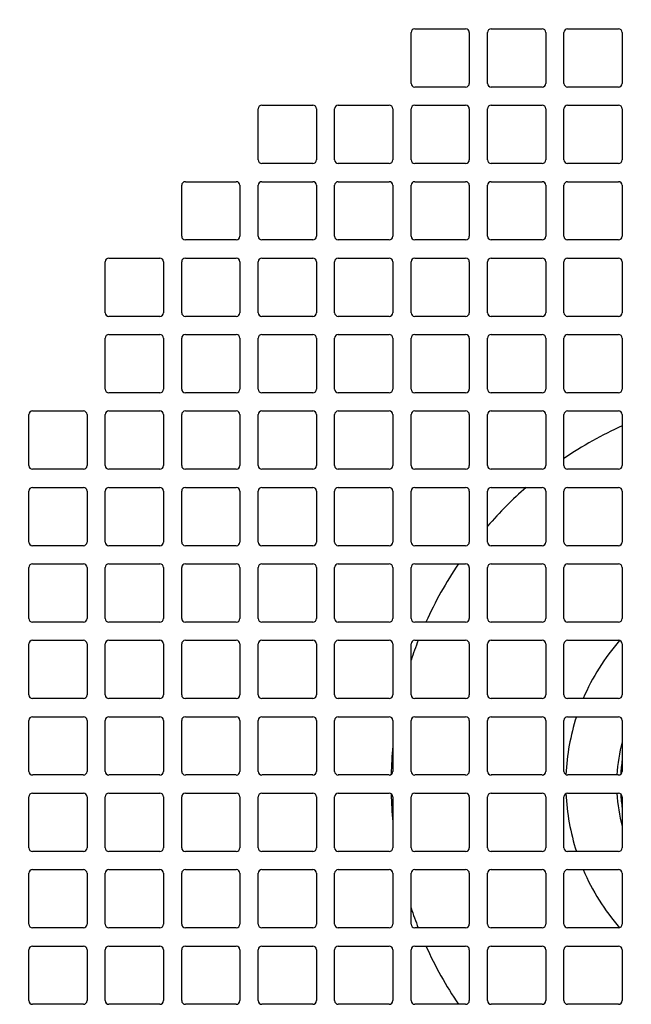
# Model space of a CAD drawing. Header units: inches. Extents: x 12 to 564, y 10 to 374.
# Tile 60 of 158: x 172.51 to 175.81, y 107.95 to 113.27. Entities that reach past the tile are written whole.
import ezdxf

# ---------------------------------------------------------------- set-up
doc = ezdxf.new("R2010")
doc.units = ezdxf.units.IN
doc.header["$LTSCALE"] = 16
doc.header["$MEASUREMENT"] = 0
doc.layers.add('Visible (ANSI)', color=7, linetype='Continuous', lineweight=30)

msp = doc.modelspace()

# ---------------------------------------------------------------- linework, layer by layer
at = {"layer": 'Visible (ANSI)'}
for p, q in [((174.6416, 113.2241), (174.9172, 113.2241)), ((175.055, 113.2241), (175.3306, 113.2241)), ((175.4683, 113.2241), (175.7439, 113.2241)), ((174.6219, 112.9288), (174.6219, 113.2044)), ((174.9369, 113.2044), (174.9369, 112.9288)), ((175.0353, 112.9288), (175.0353, 113.2044)), ((175.3502, 113.2044), (175.3502, 112.9288)), ((175.4487, 112.9288), (175.4487, 113.2044)), ((175.7636, 113.2044), (175.7636, 112.9288)), ((174.9172, 112.9091), (174.6416, 112.9091)), ((175.3306, 112.9091), (175.055, 112.9091)), ((175.7439, 112.9091), (175.4683, 112.9091)), ((173.7951, 112.5154), (173.7951, 112.791)), ((173.8148, 112.8107), (174.0904, 112.8107)), ((174.1101, 112.791), (174.1101, 112.5154)), ((174.2085, 112.5154), (174.2085, 112.791)), ((174.2282, 112.8107), (174.5038, 112.8107)), ((174.5235, 112.791), (174.5235, 112.5154)), ((174.6219, 112.5154), (174.6219, 112.791)), ((174.6416, 112.8107), (174.9172, 112.8107)), ((174.9369, 112.791), (174.9369, 112.5154)), ((175.0353, 112.5154), (175.0353, 112.791)), ((175.055, 112.8107), (175.3306, 112.8107)), ((175.3502, 112.791), (175.3502, 112.5154)), ((175.4487, 112.5154), (175.4487, 112.791)), ((175.4683, 112.8107), (175.7439, 112.8107)), ((175.7636, 112.791), (175.7636, 112.5154)), ((174.0904, 112.4958), (173.8148, 112.4958)), ((174.5038, 112.4958), (174.2282, 112.4958)), ((174.9172, 112.4958), (174.6416, 112.4958)), ((175.3306, 112.4958), (175.055, 112.4958)), ((175.7439, 112.4958), (175.4683, 112.4958)), ((173.3817, 112.102), (173.3817, 112.3776)), ((173.4014, 112.3973), (173.677, 112.3973)), ((173.6967, 112.3776), (173.6967, 112.102)), ((173.7951, 112.102), (173.7951, 112.3776)), ((173.8148, 112.3973), (174.0904, 112.3973)), ((174.1101, 112.3776), (174.1101, 112.102)), ((174.2085, 112.102), (174.2085, 112.3776)), ((174.2282, 112.3973), (174.5038, 112.3973)), ((174.5235, 112.3776), (174.5235, 112.102)), ((174.6219, 112.102), (174.6219, 112.3776)), ((174.6416, 112.3973), (174.9172, 112.3973)), ((174.9369, 112.3776), (174.9369, 112.102)), ((175.0353, 112.102), (175.0353, 112.3776)), ((175.055, 112.3973), (175.3306, 112.3973)), ((175.3502, 112.3776), (175.3502, 112.102)), ((175.4487, 112.102), (175.4487, 112.3776)), ((175.4683, 112.3973), (175.7439, 112.3973)), ((175.7636, 112.3776), (175.7636, 112.102)), ((173.677, 112.0824), (173.4014, 112.0824)), ((174.0904, 112.0824), (173.8148, 112.0824)), ((174.5038, 112.0824), (174.2282, 112.0824)), ((174.9172, 112.0824), (174.6416, 112.0824)), ((175.3306, 112.0824), (175.055, 112.0824)), ((175.7439, 112.0824), (175.4683, 112.0824)), ((172.988, 111.9839), (173.2636, 111.9839)), ((173.4014, 111.9839), (173.677, 111.9839)), ((173.8148, 111.9839), (174.0904, 111.9839)), ((174.2282, 111.9839), (174.5038, 111.9839)), ((174.6416, 111.9839), (174.9172, 111.9839)), ((175.055, 111.9839), (175.3306, 111.9839)), ((175.4683, 111.9839), (175.7439, 111.9839)), ((172.9683, 111.6887), (172.9683, 111.9643)), ((173.2833, 111.9643), (173.2833, 111.6887)), ((173.3817, 111.6887), (173.3817, 111.9643)), ((173.6967, 111.9643), (173.6967, 111.6887)), ((173.7951, 111.6887), (173.7951, 111.9643)), ((174.1101, 111.9643), (174.1101, 111.6887)), ((174.2085, 111.6887), (174.2085, 111.9643)), ((174.5235, 111.9643), (174.5235, 111.6887)), ((174.6219, 111.6887), (174.6219, 111.9643)), ((174.9369, 111.9643), (174.9369, 111.6887)), ((175.0353, 111.6887), (175.0353, 111.9643)), ((175.3502, 111.9643), (175.3502, 111.6887)), ((175.4487, 111.6887), (175.4487, 111.9643)), ((175.7636, 111.9643), (175.7636, 111.6887)), ((173.2636, 111.669), (172.988, 111.669)), ((173.677, 111.669), (173.4014, 111.669)), ((174.0904, 111.669), (173.8148, 111.669)), ((174.5038, 111.669), (174.2282, 111.669)), ((174.9172, 111.669), (174.6416, 111.669)), ((175.3306, 111.669), (175.055, 111.669)), ((175.7439, 111.669), (175.4683, 111.669)), ((172.988, 111.5706), (173.2636, 111.5706)), ((173.4014, 111.5706), (173.677, 111.5706)), ((173.8148, 111.5706), (174.0904, 111.5706)), ((174.2282, 111.5706), (174.5038, 111.5706)), ((174.6416, 111.5706), (174.9172, 111.5706)), ((175.055, 111.5706), (175.3306, 111.5706)), ((175.4683, 111.5706), (175.7439, 111.5706)), ((172.9683, 111.2753), (172.9683, 111.5509)), ((173.2833, 111.5509), (173.2833, 111.2753)), ((173.3817, 111.2753), (173.3817, 111.5509)), ((173.6967, 111.5509), (173.6967, 111.2753)), ((173.7951, 111.2753), (173.7951, 111.5509)), ((174.1101, 111.5509), (174.1101, 111.2753)), ((174.2085, 111.2753), (174.2085, 111.5509)), ((174.5235, 111.5509), (174.5235, 111.2753)), ((174.6219, 111.2753), (174.6219, 111.5509)), ((174.9369, 111.5509), (174.9369, 111.2753)), ((175.0353, 111.2753), (175.0353, 111.5509)), ((175.3502, 111.5509), (175.3502, 111.2753)), ((175.4487, 111.2753), (175.4487, 111.5509)), ((175.7636, 111.5509), (175.7636, 111.2753)), ((173.2636, 111.2556), (172.988, 111.2556)), ((173.677, 111.2556), (173.4014, 111.2556)), ((174.0904, 111.2556), (173.8148, 111.2556)), ((174.5038, 111.2556), (174.2282, 111.2556)), ((174.9172, 111.2556), (174.6416, 111.2556)), ((175.3306, 111.2556), (175.055, 111.2556)), ((175.7439, 111.2556), (175.4683, 111.2556)), ((172.555, 110.8619), (172.555, 111.1375)), ((172.5746, 111.1572), (172.8502, 111.1572)), ((172.8699, 111.1375), (172.8699, 110.8619)), ((172.9683, 110.8619), (172.9683, 111.1375)), ((172.988, 111.1572), (173.2636, 111.1572)), ((173.2833, 111.1375), (173.2833, 110.8619)), ((173.3817, 110.8619), (173.3817, 111.1375)), ((173.4014, 111.1572), (173.677, 111.1572)), ((173.6967, 111.1375), (173.6967, 110.8619)), ((173.7951, 110.8619), (173.7951, 111.1375)), ((173.8148, 111.1572), (174.0904, 111.1572)), ((174.1101, 111.1375), (174.1101, 110.8619)), ((174.2085, 110.8619), (174.2085, 111.1375)), ((174.2282, 111.1572), (174.5038, 111.1572)), ((174.5235, 111.1375), (174.5235, 110.8619)), ((174.6219, 110.8619), (174.6219, 111.1375)), ((174.6416, 111.1572), (174.9172, 111.1572)), ((174.9369, 111.1375), (174.9369, 110.8619)), ((175.0353, 110.8619), (175.0353, 111.1375)), ((175.055, 111.1572), (175.3306, 111.1572)), ((175.3502, 111.1375), (175.3502, 110.8619)), ((175.4487, 110.8619), (175.4487, 111.1375)), ((175.4683, 111.1572), (175.7439, 111.1572)), ((175.7636, 111.1375), (175.7636, 110.8619)), ((172.8502, 110.8422), (172.5746, 110.8422)), ((173.2636, 110.8422), (172.988, 110.8422)), ((173.677, 110.8422), (173.4014, 110.8422)), ((174.0904, 110.8422), (173.8148, 110.8422)), ((174.5038, 110.8422), (174.2282, 110.8422)), ((174.9172, 110.8422), (174.6416, 110.8422)), ((175.3306, 110.8422), (175.055, 110.8422)), ((175.7439, 110.8422), (175.4683, 110.8422)), ((172.555, 110.4485), (172.555, 110.7241)), ((172.5746, 110.7438), (172.8502, 110.7438)), ((172.8699, 110.7241), (172.8699, 110.4485)), ((172.9683, 110.4485), (172.9683, 110.7241)), ((172.988, 110.7438), (173.2636, 110.7438)), ((173.2833, 110.7241), (173.2833, 110.4485)), ((173.3817, 110.4485), (173.3817, 110.7241)), ((173.4014, 110.7438), (173.677, 110.7438)), ((173.6967, 110.7241), (173.6967, 110.4485)), ((173.7951, 110.4485), (173.7951, 110.7241)), ((173.8148, 110.7438), (174.0904, 110.7438)), ((174.1101, 110.7241), (174.1101, 110.4485)), ((174.2085, 110.4485), (174.2085, 110.7241)), ((174.2282, 110.7438), (174.5038, 110.7438)), ((174.5235, 110.7241), (174.5235, 110.4485)), ((174.6219, 110.4485), (174.6219, 110.7241)), ((174.6416, 110.7438), (174.9172, 110.7438)), ((174.9369, 110.7241), (174.9369, 110.4485)), ((175.0353, 110.4485), (175.0353, 110.7241)), ((175.055, 110.7438), (175.3306, 110.7438)), ((175.3502, 110.7241), (175.3502, 110.4485)), ((175.4487, 110.4485), (175.4487, 110.7241)), ((175.4683, 110.7438), (175.7439, 110.7438)), ((175.7636, 110.7241), (175.7636, 110.4485)), ((172.8502, 110.4288), (172.5746, 110.4288)), ((173.2636, 110.4288), (172.988, 110.4288)), ((173.677, 110.4288), (173.4014, 110.4288)), ((174.0904, 110.4288), (173.8148, 110.4288)), ((174.5038, 110.4288), (174.2282, 110.4288)), ((174.9172, 110.4288), (174.6416, 110.4288)), ((175.3306, 110.4288), (175.055, 110.4288)), ((175.7439, 110.4288), (175.4683, 110.4288)), ((172.5746, 110.3304), (172.8502, 110.3304)), ((172.988, 110.3304), (173.2636, 110.3304)), ((173.4014, 110.3304), (173.677, 110.3304)), ((173.8148, 110.3304), (174.0904, 110.3304)), ((174.2282, 110.3304), (174.5038, 110.3304)), ((174.6416, 110.3304), (174.9172, 110.3304)), ((175.055, 110.3304), (175.3306, 110.3304)), ((175.4683, 110.3304), (175.7439, 110.3304)), ((172.555, 110.0351), (172.555, 110.3107)), ((172.8699, 110.3107), (172.8699, 110.0351)), ((172.9683, 110.0351), (172.9683, 110.3107)), ((173.2833, 110.3107), (173.2833, 110.0351)), ((173.3817, 110.0351), (173.3817, 110.3107)), ((173.6967, 110.3107), (173.6967, 110.0351)), ((173.7951, 110.0351), (173.7951, 110.3107)), ((174.1101, 110.3107), (174.1101, 110.0351)), ((174.2085, 110.0351), (174.2085, 110.3107)), ((174.5235, 110.3107), (174.5235, 110.0351)), ((174.6219, 110.0351), (174.6219, 110.3107)), ((174.9369, 110.3107), (174.9369, 110.0351)), ((175.0353, 110.0351), (175.0353, 110.3107)), ((175.3502, 110.3107), (175.3502, 110.0351)), ((175.4487, 110.0351), (175.4487, 110.3107)), ((175.7636, 110.3107), (175.7636, 110.0351)), ((172.8502, 110.0154), (172.5746, 110.0154)), ((173.2636, 110.0154), (172.988, 110.0154)), ((173.677, 110.0154), (173.4014, 110.0154)), ((174.0904, 110.0154), (173.8148, 110.0154)), ((174.5038, 110.0154), (174.2282, 110.0154)), ((174.9172, 110.0154), (174.6416, 110.0154)), ((175.3306, 110.0154), (175.055, 110.0154)), ((175.7439, 110.0154), (175.4683, 110.0154)), ((172.5746, 109.917), (172.8502, 109.917)), ((172.988, 109.917), (173.2636, 109.917)), ((173.4014, 109.917), (173.677, 109.917)), ((173.8148, 109.917), (174.0904, 109.917)), ((174.2282, 109.917), (174.5038, 109.917)), ((174.6416, 109.917), (174.9172, 109.917)), ((175.055, 109.917), (175.3306, 109.917)), ((175.4683, 109.917), (175.7439, 109.917)), ((172.555, 109.6217), (172.555, 109.8973)), ((172.8699, 109.8973), (172.8699, 109.6217)), ((172.9683, 109.6217), (172.9683, 109.8973)), ((173.2833, 109.8973), (173.2833, 109.6217)), ((173.3817, 109.6217), (173.3817, 109.8973)), ((173.6967, 109.8973), (173.6967, 109.6217)), ((173.7951, 109.6217), (173.7951, 109.8973)), ((174.1101, 109.8973), (174.1101, 109.6217)), ((174.2085, 109.6217), (174.2085, 109.8973)), ((174.5235, 109.8973), (174.5235, 109.6217)), ((174.6219, 109.6217), (174.6219, 109.8973)), ((174.9369, 109.8973), (174.9369, 109.6217)), ((175.0353, 109.6217), (175.0353, 109.8973)), ((175.3502, 109.8973), (175.3502, 109.6217)), ((175.4487, 109.6217), (175.4487, 109.8973)), ((175.7636, 109.8973), (175.7636, 109.6217)), ((172.8502, 109.602), (172.5746, 109.602)), ((173.2636, 109.602), (172.988, 109.602)), ((173.677, 109.602), (173.4014, 109.602)), ((174.0904, 109.602), (173.8148, 109.602)), ((174.5038, 109.602), (174.2282, 109.602)), ((174.9172, 109.602), (174.6416, 109.602)), ((175.3306, 109.602), (175.055, 109.602)), ((175.7439, 109.602), (175.4683, 109.602)), ((172.555, 109.2083), (172.555, 109.4839)), ((172.5746, 109.5036), (172.8502, 109.5036)), ((172.8699, 109.4839), (172.8699, 109.2083)), ((172.9683, 109.2083), (172.9683, 109.4839)), ((172.988, 109.5036), (173.2636, 109.5036)), ((173.2833, 109.4839), (173.2833, 109.2083)), ((173.3817, 109.2083), (173.3817, 109.4839)), ((173.4014, 109.5036), (173.677, 109.5036)), ((173.6967, 109.4839), (173.6967, 109.2083)), ((173.7951, 109.2083), (173.7951, 109.4839)), ((173.8148, 109.5036), (174.0904, 109.5036)), ((174.1101, 109.4839), (174.1101, 109.2083)), ((174.2085, 109.2083), (174.2085, 109.4839)), ((174.2282, 109.5036), (174.5038, 109.5036)), ((174.5235, 109.4839), (174.5235, 109.2083)), ((174.6219, 109.2083), (174.6219, 109.4839)), ((174.6416, 109.5036), (174.9172, 109.5036)), ((174.9369, 109.4839), (174.9369, 109.2083)), ((175.0353, 109.2083), (175.0353, 109.4839)), ((175.055, 109.5036), (175.3306, 109.5036)), ((175.3502, 109.4839), (175.3502, 109.2083)), ((175.4487, 109.2083), (175.4487, 109.4839)), ((175.4683, 109.5036), (175.7439, 109.5036)), ((175.7636, 109.4839), (175.7636, 109.2083)), ((172.8502, 109.1887), (172.5746, 109.1887)), ((173.2636, 109.1887), (172.988, 109.1887)), ((173.677, 109.1887), (173.4014, 109.1887)), ((174.0904, 109.1887), (173.8148, 109.1887)), ((174.5038, 109.1887), (174.2282, 109.1887)), ((174.9172, 109.1887), (174.6416, 109.1887)), ((175.3306, 109.1887), (175.055, 109.1887)), ((175.7439, 109.1887), (175.4683, 109.1887)), ((172.555, 108.795), (172.555, 109.0706)), ((172.5746, 109.0902), (172.8502, 109.0902)), ((172.8699, 109.0706), (172.8699, 108.795)), ((172.9683, 108.795), (172.9683, 109.0706)), ((172.988, 109.0902), (173.2636, 109.0902)), ((173.2833, 109.0706), (173.2833, 108.795)), ((173.3817, 108.795), (173.3817, 109.0706)), ((173.4014, 109.0902), (173.677, 109.0902)), ((173.6967, 109.0706), (173.6967, 108.795)), ((173.7951, 108.795), (173.7951, 109.0706)), ((173.8148, 109.0902), (174.0904, 109.0902)), ((174.1101, 109.0706), (174.1101, 108.795)), ((174.2085, 108.795), (174.2085, 109.0706)), ((174.2282, 109.0902), (174.5038, 109.0902)), ((174.5235, 109.0706), (174.5235, 108.795)), ((174.6219, 108.795), (174.6219, 109.0706)), ((174.6416, 109.0902), (174.9172, 109.0902)), ((174.9369, 109.0706), (174.9369, 108.795)), ((175.0353, 108.795), (175.0353, 109.0706)), ((175.055, 109.0902), (175.3306, 109.0902)), ((175.3502, 109.0706), (175.3502, 108.795)), ((175.4487, 108.795), (175.4487, 109.0706)), ((175.4683, 109.0902), (175.7439, 109.0902)), ((175.7636, 109.0706), (175.7636, 108.795)), ((172.8502, 108.7753), (172.5746, 108.7753)), ((173.2636, 108.7753), (172.988, 108.7753)), ((173.677, 108.7753), (173.4014, 108.7753)), ((174.0904, 108.7753), (173.8148, 108.7753)), ((174.5038, 108.7753), (174.2282, 108.7753)), ((174.9172, 108.7753), (174.6416, 108.7753)), ((175.3306, 108.7753), (175.055, 108.7753)), ((175.7439, 108.7753), (175.4683, 108.7753)), ((172.555, 108.3816), (172.555, 108.6572)), ((172.5746, 108.6769), (172.8502, 108.6769)), ((172.8699, 108.6572), (172.8699, 108.3816)), ((172.9683, 108.3816), (172.9683, 108.6572)), ((172.988, 108.6769), (173.2636, 108.6769)), ((173.2833, 108.6572), (173.2833, 108.3816)), ((173.3817, 108.3816), (173.3817, 108.6572)), ((173.4014, 108.6769), (173.677, 108.6769)), ((173.6967, 108.6572), (173.6967, 108.3816)), ((173.7951, 108.3816), (173.7951, 108.6572)), ((173.8148, 108.6769), (174.0904, 108.6769)), ((174.1101, 108.6572), (174.1101, 108.3816)), ((174.2085, 108.3816), (174.2085, 108.6572)), ((174.2282, 108.6769), (174.5038, 108.6769)), ((174.5235, 108.6572), (174.5235, 108.3816)), ((174.6219, 108.3816), (174.6219, 108.6572)), ((174.6416, 108.6769), (174.9172, 108.6769)), ((174.9369, 108.6572), (174.9369, 108.3816)), ((175.0353, 108.3816), (175.0353, 108.6572)), ((175.055, 108.6769), (175.3306, 108.6769)), ((175.3502, 108.6572), (175.3502, 108.3816)), ((175.4487, 108.3816), (175.4487, 108.6572)), ((175.4683, 108.6769), (175.7439, 108.6769)), ((175.7636, 108.6572), (175.7636, 108.3816)), ((172.8502, 108.3619), (172.5746, 108.3619)), ((173.2636, 108.3619), (172.988, 108.3619)), ((173.677, 108.3619), (173.4014, 108.3619)), ((174.0904, 108.3619), (173.8148, 108.3619)), ((174.5038, 108.3619), (174.2282, 108.3619)), ((174.9172, 108.3619), (174.6416, 108.3619)), ((175.3306, 108.3619), (175.055, 108.3619)), ((175.7439, 108.3619), (175.4683, 108.3619)), ((172.5746, 108.2635), (172.8502, 108.2635)), ((172.988, 108.2635), (173.2636, 108.2635)), ((173.4014, 108.2635), (173.677, 108.2635)), ((173.8148, 108.2635), (174.0904, 108.2635)), ((174.2282, 108.2635), (174.5038, 108.2635)), ((174.6416, 108.2635), (174.9172, 108.2635)), ((175.055, 108.2635), (175.3306, 108.2635)), ((175.4683, 108.2635), (175.7439, 108.2635)), ((172.555, 107.9682), (172.555, 108.2438)), ((172.8699, 108.2438), (172.8699, 107.9682)), ((172.9683, 107.9682), (172.9683, 108.2438)), ((173.2833, 108.2438), (173.2833, 107.9682)), ((173.3817, 107.9682), (173.3817, 108.2438)), ((173.6967, 108.2438), (173.6967, 107.9682)), ((173.7951, 107.9682), (173.7951, 108.2438)), ((174.1101, 108.2438), (174.1101, 107.9682)), ((174.2085, 107.9682), (174.2085, 108.2438)), ((174.5235, 108.2438), (174.5235, 107.9682)), ((174.6219, 107.9682), (174.6219, 108.2438)), ((174.9369, 108.2438), (174.9369, 107.9682)), ((175.0353, 107.9682), (175.0353, 108.2438)), ((175.3502, 108.2438), (175.3502, 107.9682)), ((175.4487, 107.9682), (175.4487, 108.2438)), ((175.7636, 108.2438), (175.7636, 107.9682)), ((172.8502, 107.9485), (172.5746, 107.9485)), ((173.2636, 107.9485), (172.988, 107.9485)), ((173.677, 107.9485), (173.4014, 107.9485)), ((174.0904, 107.9485), (173.8148, 107.9485)), ((174.5038, 107.9485), (174.2282, 107.9485)), ((174.9172, 107.9485), (174.6416, 107.9485)), ((175.3306, 107.9485), (175.055, 107.9485)), ((175.7439, 107.9485), (175.4683, 107.9485))]:
    msp.add_line(p, q, dxfattribs=at)
for centre, radius, start, end in [((176.6396, 109.1395), 11.625, 29.77736, 341.54954), ((176.6396, 109.1395), 6.7913, 301.19775, 238.80225), ((174.6416, 113.2044), 0.0197, 90, 180), ((174.9172, 113.2044), 0.0197, 0, 90), ((175.055, 113.2044), 0.0197, 90, 180), ((175.3306, 113.2044), 0.0197, 0, 90), ((175.4683, 113.2044), 0.0197, 90, 180), ((175.7439, 113.2044), 0.0197, 0, 90), ((174.6416, 112.9288), 0.0197, 180, 270), ((174.9172, 112.9288), 0.0197, 270, 0), ((175.055, 112.9288), 0.0197, 180, 270), ((175.3306, 112.9288), 0.0197, 270, 0), ((175.4683, 112.9288), 0.0197, 180, 270), ((175.7439, 112.9288), 0.0197, 270, 0), ((173.8148, 112.791), 0.0197, 90, 180), ((174.0904, 112.791), 0.0197, 0, 90), ((174.2282, 112.791), 0.0197, 90, 180), ((174.5038, 112.791), 0.0197, 0, 90), ((174.6416, 112.791), 0.0197, 90, 180), ((174.9172, 112.791), 0.0197, 0, 90), ((175.055, 112.791), 0.0197, 90, 180), ((175.3306, 112.791), 0.0197, 0, 90), ((175.4683, 112.791), 0.0197, 90, 180), ((175.7439, 112.791), 0.0197, 0, 90), ((173.8148, 112.5154), 0.0197, 180, 270), ((174.0904, 112.5154), 0.0197, 270, 0), ((174.2282, 112.5154), 0.0197, 180, 270), ((174.5038, 112.5154), 0.0197, 270, 0), ((174.6416, 112.5154), 0.0197, 180, 270), ((174.9172, 112.5154), 0.0197, 270, 0), ((175.055, 112.5154), 0.0197, 180, 270), ((175.3306, 112.5154), 0.0197, 270, 0), ((175.4683, 112.5154), 0.0197, 180, 270), ((175.7439, 112.5154), 0.0197, 270, 0), ((173.4014, 112.3776), 0.0197, 90, 180), ((173.677, 112.3776), 0.0197, 0, 90), ((173.8148, 112.3776), 0.0197, 90, 180), ((174.0904, 112.3776), 0.0197, 0, 90), ((174.2282, 112.3776), 0.0197, 90, 180), ((174.5038, 112.3776), 0.0197, 0, 90), ((174.6416, 112.3776), 0.0197, 90, 180), ((174.9172, 112.3776), 0.0197, 0, 90), ((175.055, 112.3776), 0.0197, 90, 180), ((175.3306, 112.3776), 0.0197, 0, 90), ((175.4683, 112.3776), 0.0197, 90, 180), ((175.7439, 112.3776), 0.0197, 0, 90), ((173.4014, 112.102), 0.0197, 180, 270), ((173.677, 112.102), 0.0197, 270, 0), ((173.8148, 112.102), 0.0197, 180, 270), ((174.0904, 112.102), 0.0197, 270, 0), ((174.2282, 112.102), 0.0197, 180, 270), ((174.5038, 112.102), 0.0197, 270, 0), ((174.6416, 112.102), 0.0197, 180, 270), ((174.9172, 112.102), 0.0197, 270, 0), ((175.055, 112.102), 0.0197, 180, 270), ((175.3306, 112.102), 0.0197, 270, 0), ((175.4683, 112.102), 0.0197, 180, 270), ((175.7439, 112.102), 0.0197, 270, 0), ((172.988, 111.9643), 0.0197, 90, 180), ((173.2636, 111.9643), 0.0197, 0, 90), ((173.4014, 111.9643), 0.0197, 90, 180), ((173.677, 111.9643), 0.0197, 0, 90), ((173.8148, 111.9643), 0.0197, 90, 180), ((174.0904, 111.9643), 0.0197, 0, 90), ((174.2282, 111.9643), 0.0197, 90, 180), ((174.5038, 111.9643), 0.0197, 0, 90), ((174.6416, 111.9643), 0.0197, 90, 180), ((174.9172, 111.9643), 0.0197, 0, 90), ((175.055, 111.9643), 0.0197, 90, 180), ((175.3306, 111.9643), 0.0197, 0, 90), ((175.4683, 111.9643), 0.0197, 90, 180), ((175.7439, 111.9643), 0.0197, 0, 90), ((172.988, 111.6887), 0.0197, 180, 270), ((173.2636, 111.6887), 0.0197, 270, 0), ((173.4014, 111.6887), 0.0197, 180, 270), ((173.677, 111.6887), 0.0197, 270, 0), ((173.8148, 111.6887), 0.0197, 180, 270), ((174.0904, 111.6887), 0.0197, 270, 0), ((174.2282, 111.6887), 0.0197, 180, 270), ((174.5038, 111.6887), 0.0197, 270, 0), ((174.6416, 111.6887), 0.0197, 180, 270), ((174.9172, 111.6887), 0.0197, 270, 0), ((175.055, 111.6887), 0.0197, 180, 270), ((175.3306, 111.6887), 0.0197, 270, 0), ((175.4683, 111.6887), 0.0197, 180, 270), ((175.7439, 111.6887), 0.0197, 270, 0), ((172.988, 111.5509), 0.0197, 90, 180), ((173.2636, 111.5509), 0.0197, 0, 90), ((173.4014, 111.5509), 0.0197, 90, 180), ((173.677, 111.5509), 0.0197, 0, 90), ((173.8148, 111.5509), 0.0197, 90, 180), ((174.0904, 111.5509), 0.0197, 0, 90), ((174.2282, 111.5509), 0.0197, 90, 180), ((174.5038, 111.5509), 0.0197, 0, 90), ((174.6416, 111.5509), 0.0197, 90, 180), ((174.9172, 111.5509), 0.0197, 0, 90), ((175.055, 111.5509), 0.0197, 90, 180), ((175.3306, 111.5509), 0.0197, 0, 90), ((175.4683, 111.5509), 0.0197, 90, 180), ((175.7439, 111.5509), 0.0197, 0, 90), ((172.988, 111.2753), 0.0197, 180, 270), ((173.2636, 111.2753), 0.0197, 270, 0), ((173.4014, 111.2753), 0.0197, 180, 270), ((173.677, 111.2753), 0.0197, 270, 0), ((173.8148, 111.2753), 0.0197, 180, 270), ((174.0904, 111.2753), 0.0197, 270, 0), ((174.2282, 111.2753), 0.0197, 180, 270), ((174.5038, 111.2753), 0.0197, 270, 0), ((174.6416, 111.2753), 0.0197, 180, 270), ((174.9172, 111.2753), 0.0197, 270, 0), ((175.055, 111.2753), 0.0197, 180, 270), ((175.3306, 111.2753), 0.0197, 270, 0), ((175.4683, 111.2753), 0.0197, 180, 270), ((175.7439, 111.2753), 0.0197, 270, 0), ((172.5746, 111.1375), 0.0197, 90, 180), ((172.8502, 111.1375), 0.0197, 0, 90), ((172.988, 111.1375), 0.0197, 90, 180), ((173.2636, 111.1375), 0.0197, 0, 90), ((173.4014, 111.1375), 0.0197, 90, 180), ((173.677, 111.1375), 0.0197, 0, 90), ((173.8148, 111.1375), 0.0197, 90, 180), ((174.0904, 111.1375), 0.0197, 0, 90), ((174.2282, 111.1375), 0.0197, 90, 180), ((174.5038, 111.1375), 0.0197, 0, 90), ((174.6416, 111.1375), 0.0197, 90, 180), ((174.9172, 111.1375), 0.0197, 0, 90), ((175.055, 111.1375), 0.0197, 90, 180), ((175.3306, 111.1375), 0.0197, 0, 90), ((175.4683, 111.1375), 0.0197, 90, 180), ((175.7439, 111.1375), 0.0197, 0, 90), ((176.6396, 109.1395), 2.126, 114.3329, 124.0686), ((172.5746, 110.8619), 0.0197, 180, 270), ((172.8502, 110.8619), 0.0197, 270, 0), ((172.988, 110.8619), 0.0197, 180, 270), ((173.2636, 110.8619), 0.0197, 270, 0), ((173.4014, 110.8619), 0.0197, 180, 270), ((173.677, 110.8619), 0.0197, 270, 0), ((173.8148, 110.8619), 0.0197, 180, 270), ((174.0904, 110.8619), 0.0197, 270, 0), ((174.2282, 110.8619), 0.0197, 180, 270), ((174.5038, 110.8619), 0.0197, 270, 0), ((174.6416, 110.8619), 0.0197, 180, 270), ((174.9172, 110.8619), 0.0197, 270, 0), ((175.055, 110.8619), 0.0197, 180, 270), ((175.3306, 110.8619), 0.0197, 270, 0), ((175.4683, 110.8619), 0.0197, 180, 270), ((175.7439, 110.8619), 0.0197, 270, 0), ((172.5746, 110.7241), 0.0197, 90, 180), ((172.8502, 110.7241), 0.0197, 0, 90), ((172.988, 110.7241), 0.0197, 90, 180), ((173.2636, 110.7241), 0.0197, 0, 90), ((173.4014, 110.7241), 0.0197, 90, 180), ((173.677, 110.7241), 0.0197, 0, 90), ((173.8148, 110.7241), 0.0197, 90, 180), ((174.0904, 110.7241), 0.0197, 0, 90), ((174.2282, 110.7241), 0.0197, 90, 180), ((174.5038, 110.7241), 0.0197, 0, 90), ((174.6416, 110.7241), 0.0197, 90, 180), ((174.9172, 110.7241), 0.0197, 0, 90), ((175.055, 110.7241), 0.0197, 90, 180), ((176.6396, 109.1395), 2.126, 131.007, 138.993), ((175.3306, 110.7241), 0.0197, 0, 90), ((175.4683, 110.7241), 0.0197, 90, 180), ((175.7439, 110.7241), 0.0197, 0, 90), ((172.5746, 110.4485), 0.0197, 180, 270), ((172.8502, 110.4485), 0.0197, 270, 0), ((172.988, 110.4485), 0.0197, 180, 270), ((173.2636, 110.4485), 0.0197, 270, 0), ((173.4014, 110.4485), 0.0197, 180, 270), ((173.677, 110.4485), 0.0197, 270, 0), ((173.8148, 110.4485), 0.0197, 180, 270), ((174.0904, 110.4485), 0.0197, 270, 0), ((174.2282, 110.4485), 0.0197, 180, 270), ((174.5038, 110.4485), 0.0197, 270, 0), ((174.6416, 110.4485), 0.0197, 180, 270), ((174.9172, 110.4485), 0.0197, 270, 0), ((175.055, 110.4485), 0.0197, 180, 270), ((175.3306, 110.4485), 0.0197, 270, 0), ((175.4683, 110.4485), 0.0197, 180, 270), ((175.7439, 110.4485), 0.0197, 270, 0), ((172.5746, 110.3107), 0.0197, 90, 180), ((172.8502, 110.3107), 0.0197, 0, 90), ((172.988, 110.3107), 0.0197, 90, 180), ((173.2636, 110.3107), 0.0197, 0, 90), ((173.4014, 110.3107), 0.0197, 90, 180), ((173.677, 110.3107), 0.0197, 0, 90), ((173.8148, 110.3107), 0.0197, 90, 180), ((174.0904, 110.3107), 0.0197, 0, 90), ((174.2282, 110.3107), 0.0197, 90, 180), ((174.5038, 110.3107), 0.0197, 0, 90), ((174.6416, 110.3107), 0.0197, 90, 180), ((176.6396, 109.1395), 2.126, 145.9314, 155.6671), ((174.9172, 110.3107), 0.0197, 0, 90), ((175.055, 110.3107), 0.0197, 90, 180), ((175.3306, 110.3107), 0.0197, 0, 90), ((175.4683, 110.3107), 0.0197, 90, 180), ((175.7439, 110.3107), 0.0197, 0, 90), ((172.5746, 110.0351), 0.0197, 180, 270), ((172.8502, 110.0351), 0.0197, 270, 0), ((172.988, 110.0351), 0.0197, 180, 270), ((173.2636, 110.0351), 0.0197, 270, 0), ((173.4014, 110.0351), 0.0197, 180, 270), ((173.677, 110.0351), 0.0197, 270, 0), ((173.8148, 110.0351), 0.0197, 180, 270), ((174.0904, 110.0351), 0.0197, 270, 0), ((174.2282, 110.0351), 0.0197, 180, 270), ((174.5038, 110.0351), 0.0197, 270, 0), ((174.6416, 110.0351), 0.0197, 180, 270), ((174.9172, 110.0351), 0.0197, 270, 0), ((175.055, 110.0351), 0.0197, 180, 270), ((175.3306, 110.0351), 0.0197, 270, 0), ((175.4683, 110.0351), 0.0197, 180, 270), ((175.7439, 110.0351), 0.0197, 270, 0), ((172.5746, 109.8973), 0.0197, 90, 180), ((172.8502, 109.8973), 0.0197, 0, 90), ((172.988, 109.8973), 0.0197, 90, 180), ((173.2636, 109.8973), 0.0197, 0, 90), ((173.4014, 109.8973), 0.0197, 90, 180), ((173.677, 109.8973), 0.0197, 0, 90), ((173.8148, 109.8973), 0.0197, 90, 180), ((174.0904, 109.8973), 0.0197, 0, 90), ((174.2282, 109.8973), 0.0197, 90, 180), ((174.5038, 109.8973), 0.0197, 0, 90), ((174.6416, 109.8973), 0.0197, 90, 180), ((176.6396, 109.1395), 2.126, 158.5468, 161.636), ((174.9172, 109.8973), 0.0197, 0, 90), ((175.055, 109.8973), 0.0197, 90, 180), ((175.3306, 109.8973), 0.0197, 0, 90), ((175.4683, 109.8973), 0.0197, 90, 180), ((176.6396, 109.1395), 1.1811, 138.8843, 156.9418), ((175.7439, 109.8973), 0.0197, 0, 90), ((172.5746, 109.6217), 0.0197, 180, 270), ((172.8502, 109.6217), 0.0197, 270, 0), ((172.988, 109.6217), 0.0197, 180, 270), ((173.2636, 109.6217), 0.0197, 270, 0), ((173.4014, 109.6217), 0.0197, 180, 270), ((173.677, 109.6217), 0.0197, 270, 0), ((173.8148, 109.6217), 0.0197, 180, 270), ((174.0904, 109.6217), 0.0197, 270, 0), ((174.2282, 109.6217), 0.0197, 180, 270), ((174.5038, 109.6217), 0.0197, 270, 0), ((174.6416, 109.6217), 0.0197, 180, 270), ((174.9172, 109.6217), 0.0197, 270, 0), ((175.055, 109.6217), 0.0197, 180, 270), ((175.3306, 109.6217), 0.0197, 270, 0), ((175.4683, 109.6217), 0.0197, 180, 270), ((175.7439, 109.6217), 0.0197, 270, 0), ((172.5746, 109.4839), 0.0197, 90, 180), ((172.8502, 109.4839), 0.0197, 0, 90), ((172.988, 109.4839), 0.0197, 90, 180), ((173.2636, 109.4839), 0.0197, 0, 90), ((173.4014, 109.4839), 0.0197, 90, 180), ((173.677, 109.4839), 0.0197, 0, 90), ((173.8148, 109.4839), 0.0197, 90, 180), ((174.0904, 109.4839), 0.0197, 0, 90), ((174.2282, 109.4839), 0.0197, 90, 180), ((174.5038, 109.4839), 0.0197, 0, 90), ((174.6416, 109.4839), 0.0197, 90, 180), ((174.9172, 109.4839), 0.0197, 0, 90), ((175.055, 109.4839), 0.0197, 90, 180), ((175.3306, 109.4839), 0.0197, 0, 90), ((175.4683, 109.4839), 0.0197, 90, 180), ((176.6396, 109.1395), 1.1811, 162.0412, 177.5129), ((175.7439, 109.4839), 0.0197, 0, 90), ((176.6396, 109.1395), 2.126, 174.4846, 178.5921), ((176.6396, 109.1395), 0.9055, 165.3279, 176.8846), ((176.6396, 109.1395), 0.8858, 171.4509, 176.5786), ((172.5746, 109.2083), 0.0197, 180, 270), ((172.8502, 109.2083), 0.0197, 270, 0), ((172.988, 109.2083), 0.0197, 180, 270), ((173.2636, 109.2083), 0.0197, 270, 0), ((173.4014, 109.2083), 0.0197, 180, 270), ((173.677, 109.2083), 0.0197, 270, 0), ((173.8148, 109.2083), 0.0197, 180, 270), ((174.0904, 109.2083), 0.0197, 270, 0), ((174.2282, 109.2083), 0.0197, 180, 270), ((174.5038, 109.2083), 0.0197, 270, 0), ((174.6416, 109.2083), 0.0197, 180, 270), ((174.9172, 109.2083), 0.0197, 270, 0), ((175.055, 109.2083), 0.0197, 180, 270), ((175.3306, 109.2083), 0.0197, 270, 0), ((175.4683, 109.2083), 0.0197, 180, 270), ((175.7439, 109.2083), 0.0197, 270, 0), ((172.5746, 109.0706), 0.0197, 90, 180), ((172.8502, 109.0706), 0.0197, 0, 90), ((172.988, 109.0706), 0.0197, 90, 180), ((173.2636, 109.0706), 0.0197, 0, 90), ((173.4014, 109.0706), 0.0197, 90, 180), ((173.677, 109.0706), 0.0197, 0, 90), ((173.8148, 109.0706), 0.0197, 90, 180), ((174.0904, 109.0706), 0.0197, 0, 90), ((174.2282, 109.0706), 0.0197, 90, 180), ((174.5038, 109.0706), 0.0197, 0, 90), ((176.6396, 109.1395), 2.126, 181.4079, 185.5154), ((174.6416, 109.0706), 0.0197, 90, 180), ((174.9172, 109.0706), 0.0197, 0, 90), ((175.055, 109.0706), 0.0197, 90, 180), ((175.3306, 109.0706), 0.0197, 0, 90), ((175.4683, 109.0706), 0.0197, 90, 180), ((176.6396, 109.1395), 1.1811, 182.4871, 197.9588), ((176.6396, 109.1395), 0.9055, 183.1154, 194.6721), ((175.7439, 109.0706), 0.0197, 0, 90), ((176.6396, 109.1395), 0.8858, 183.4214, 188.5491), ((172.5746, 108.795), 0.0197, 180, 270), ((172.8502, 108.795), 0.0197, 270, 0), ((172.988, 108.795), 0.0197, 180, 270), ((173.2636, 108.795), 0.0197, 270, 0), ((173.4014, 108.795), 0.0197, 180, 270), ((173.677, 108.795), 0.0197, 270, 0), ((173.8148, 108.795), 0.0197, 180, 270), ((174.0904, 108.795), 0.0197, 270, 0), ((174.2282, 108.795), 0.0197, 180, 270), ((174.5038, 108.795), 0.0197, 270, 0), ((174.6416, 108.795), 0.0197, 180, 270), ((174.9172, 108.795), 0.0197, 270, 0), ((175.055, 108.795), 0.0197, 180, 270), ((175.3306, 108.795), 0.0197, 270, 0), ((175.4683, 108.795), 0.0197, 180, 270), ((175.7439, 108.795), 0.0197, 270, 0), ((172.5746, 108.6572), 0.0197, 90, 180), ((172.8502, 108.6572), 0.0197, 0, 90), ((172.988, 108.6572), 0.0197, 90, 180), ((173.2636, 108.6572), 0.0197, 0, 90), ((173.4014, 108.6572), 0.0197, 90, 180), ((173.677, 108.6572), 0.0197, 0, 90), ((173.8148, 108.6572), 0.0197, 90, 180), ((174.0904, 108.6572), 0.0197, 0, 90), ((174.2282, 108.6572), 0.0197, 90, 180), ((174.5038, 108.6572), 0.0197, 0, 90), ((174.6416, 108.6572), 0.0197, 90, 180), ((174.9172, 108.6572), 0.0197, 0, 90), ((175.055, 108.6572), 0.0197, 90, 180), ((175.3306, 108.6572), 0.0197, 0, 90), ((175.4683, 108.6572), 0.0197, 90, 180), ((176.6396, 109.1395), 1.1811, 203.0582, 221.1157), ((175.7439, 108.6572), 0.0197, 0, 90), ((176.6396, 109.1395), 2.126, 198.364, 201.4532), ((172.5746, 108.3816), 0.0197, 180, 270), ((172.8502, 108.3816), 0.0197, 270, 0), ((172.988, 108.3816), 0.0197, 180, 270), ((173.2636, 108.3816), 0.0197, 270, 0), ((173.4014, 108.3816), 0.0197, 180, 270), ((173.677, 108.3816), 0.0197, 270, 0), ((173.8148, 108.3816), 0.0197, 180, 270), ((174.0904, 108.3816), 0.0197, 270, 0), ((174.2282, 108.3816), 0.0197, 180, 270), ((174.5038, 108.3816), 0.0197, 270, 0), ((174.6416, 108.3816), 0.0197, 180, 270), ((174.9172, 108.3816), 0.0197, 270, 0), ((175.055, 108.3816), 0.0197, 180, 270), ((175.3306, 108.3816), 0.0197, 270, 0), ((175.4683, 108.3816), 0.0197, 180, 270), ((175.7439, 108.3816), 0.0197, 270, 0), ((172.5746, 108.2438), 0.0197, 90, 180), ((172.8502, 108.2438), 0.0197, 0, 90), ((172.988, 108.2438), 0.0197, 90, 180), ((173.2636, 108.2438), 0.0197, 0, 90), ((173.4014, 108.2438), 0.0197, 90, 180), ((173.677, 108.2438), 0.0197, 0, 90), ((173.8148, 108.2438), 0.0197, 90, 180), ((174.0904, 108.2438), 0.0197, 0, 90), ((174.2282, 108.2438), 0.0197, 90, 180), ((174.5038, 108.2438), 0.0197, 0, 90), ((174.6416, 108.2438), 0.0197, 90, 180), ((176.6396, 109.1395), 2.126, 204.3329, 214.0686), ((174.9172, 108.2438), 0.0197, 0, 90), ((175.055, 108.2438), 0.0197, 90, 180), ((175.3306, 108.2438), 0.0197, 0, 90), ((175.4683, 108.2438), 0.0197, 90, 180), ((175.7439, 108.2438), 0.0197, 0, 90), ((172.5746, 107.9682), 0.0197, 180, 270), ((172.8502, 107.9682), 0.0197, 270, 0), ((172.988, 107.9682), 0.0197, 180, 270), ((173.2636, 107.9682), 0.0197, 270, 0), ((173.4014, 107.9682), 0.0197, 180, 270), ((173.677, 107.9682), 0.0197, 270, 0), ((173.8148, 107.9682), 0.0197, 180, 270), ((174.0904, 107.9682), 0.0197, 270, 0), ((174.2282, 107.9682), 0.0197, 180, 270), ((174.5038, 107.9682), 0.0197, 270, 0), ((174.6416, 107.9682), 0.0197, 180, 270), ((174.9172, 107.9682), 0.0197, 270, 0), ((175.055, 107.9682), 0.0197, 180, 270), ((175.3306, 107.9682), 0.0197, 270, 0), ((175.4683, 107.9682), 0.0197, 180, 270), ((175.7439, 107.9682), 0.0197, 270, 0)]:
    msp.add_arc(centre, radius, start, end, dxfattribs=at)

doc.saveas('drawing.dxf')
